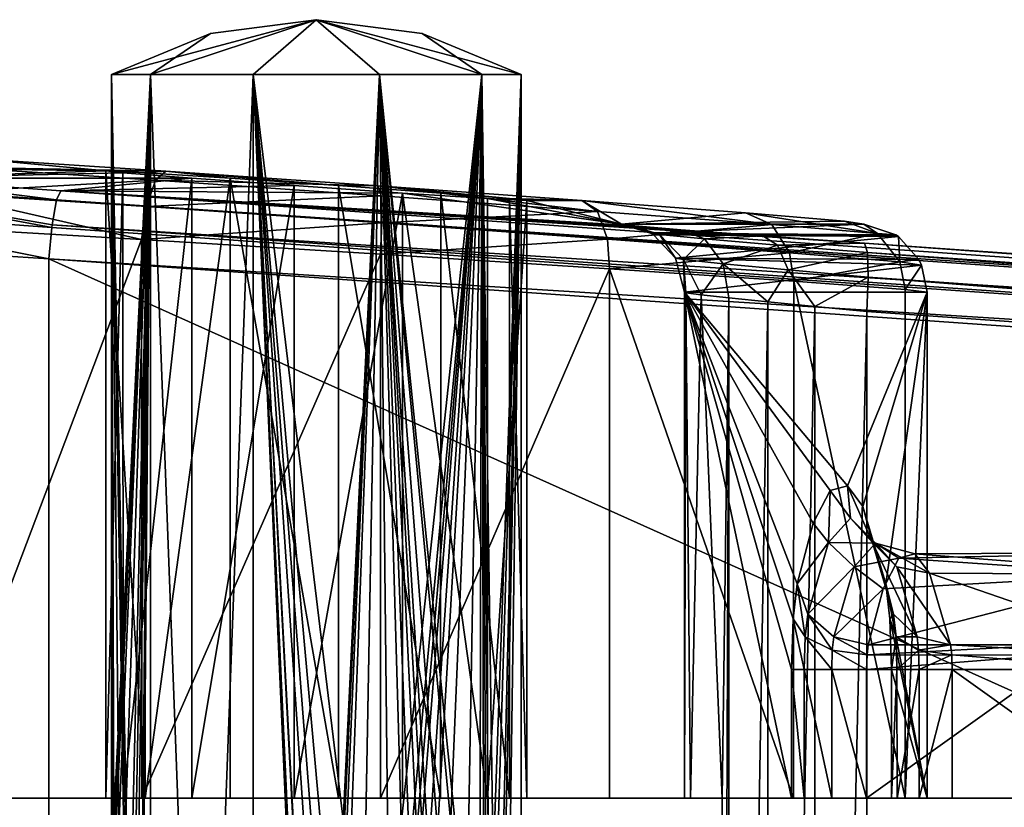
# Model space of a CAD drawing. Header units: metres. Extents: x -46 to 104, y -30 to 30.
# Tile 73 of 127: x 20.33 to 27.54, y 4.63 to 10.4. Entities that reach past the tile are written whole.
import ezdxf

# ---------------------------------------------------------------- set-up
doc = ezdxf.new("R2010")
doc.units = ezdxf.units.M
doc.layers.add('solid_122529', color=7, linetype='CONTINUOUS')

msp = doc.modelspace()

# ---------------------------------------------------------------- linework, layer by layer
at = {"layer": 'solid_122529'}
for points in [[(22.5, 10.4, 562), (21.286474, 10, 561.118347), (21, 10, 562)], [(21.723791, 10.298283, 562), (22.5, 10.4, 562), (21, 10, 562)], [(22.5, 10.4, 562), (22.036474, 10, 560.573425), (21.286474, 10, 561.118347)], [(21.286474, 10, 562.881653), (22.5, 10.4, 562), (21.723791, 10.298283, 562)], [(22.036474, 10, 563.426575), (22.5, 10.4, 562), (21.286474, 10, 562.881653)], [(22.5, 10.4, 562), (22.963526, 10, 560.573425), (22.036474, 10, 560.573425)], [(22.963526, 10, 563.426575), (22.5, 10.4, 562), (22.036474, 10, 563.426575)], [(23.276209, 10.298283, 562), (22.5, 10.4, 562), (24, 10, 562)], [(23.713526, 10, 562.881653), (24, 10, 562), (22.5, 10.4, 562)], [(22.5, 10.4, 562), (23.713526, 10, 561.118347), (22.963526, 10, 560.573425)], [(23.276209, 10.298283, 562), (23.713526, 10, 561.118347), (22.5, 10.4, 562)], [(23.713526, 10, 562.881653), (22.5, 10.4, 562), (22.963526, 10, 563.426575)], [(21.286474, 10, 562.881653), (21.723791, 10.298283, 562), (21, 10, 562)], [(23.276209, 10.298283, 562), (24, 10, 562), (23.713526, 10, 561.118347)], [(21.286474, 10, 561.118347), (21.00123, 4.013707, 561.93927), (21, 4.1948, 562)], [(21, 10, 562), (21.286474, 10, 561.118347), (21, 4.1948, 562)], [(21.001211, 4.014978, 562.060303), (21, 10, 562), (21, 4.1948, 562)], [(21.004763, 3.867375, 562.119446), (21.019613, 3.676065, 562.24176), (21, 10, 562)], [(21.065695, 3.340193, 562.439026), (21, 10, 562), (21.019613, 3.676065, 562.24176)], [(21.001211, 4.014978, 562.060303), (21.004763, 3.867375, 562.119446), (21, 10, 562)], [(21.160654, 1.93132, 562.675415), (21.286474, 10, 562.881653), (21, 10, 562)], [(21.1408, 2.371634, 562.63446), (21.160654, 1.93132, 562.675415), (21, 10, 562)], [(21.116661, 2.763499, 562.579956), (21.1408, 2.371634, 562.63446), (21, 10, 562)], [(21.065695, 3.340193, 562.439026), (21.116661, 2.763499, 562.579956), (21, 10, 562)], [(21.286474, 10, 561.118347), (21.00485, 3.864969, 561.879456), (21.00123, 4.013707, 561.93927)], [(21.286474, 10, 561.118347), (21.019613, 3.676062, 561.75824), (21.00485, 3.864969, 561.879456)], [(21.286474, 10, 561.118347), (21.064234, 3.353312, 561.565735), (21.019613, 3.676062, 561.75824)], [(21.286474, 10, 561.118347), (21.115061, 2.786035, 561.423828), (21.064234, 3.353312, 561.565735)], [(21.286474, 10, 561.118347), (21.13936, 2.3985, 561.368591), (21.115061, 2.786035, 561.423828)], [(21.286474, 10, 561.118347), (21.160654, 1.931322, 561.324585), (21.13936, 2.3985, 561.368591)], [(21.286474, 10, 561.118347), (21.190983, 0.914878, 561.267578), (21.160654, 1.931322, 561.324585)], [(21.160654, 1.93132, 562.675415), (21.190794, 0.924261, 562.732117), (21.286474, 10, 562.881653)], [(21.190794, 0.924261, 562.732117), (21.200449, 0.000036, 562.749084), (21.286474, 10, 562.881653)], [(21.286474, 10, 561.118347), (21.200449, 0.000036, 561.250916), (21.190983, 0.914878, 561.267578)], [(21.286474, 10, 561.118347), (21.286474, -10, 561.118347), (21.200449, 0.000036, 561.250916)], [(21.200449, 0.000036, 562.749084), (21.286474, -10, 562.881653), (21.286474, 10, 562.881653)], [(22.036474, 10, 560.573425), (22.036474, -10, 560.573425), (21.286474, -10, 561.118347)], [(21.286474, 10, 561.118347), (22.036474, 10, 560.573425), (21.286474, -10, 561.118347)], [(22.036474, -10, 563.426575), (22.036474, 10, 563.426575), (21.286474, 10, 562.881653)], [(21.286474, -10, 562.881653), (22.036474, -10, 563.426575), (21.286474, 10, 562.881653)], [(22.520573, 0.9241, 560.500122), (22.036474, -10, 560.573425), (22.036474, 10, 560.573425)], [(22.520573, 0.9241, 560.500122), (22.036474, 10, 560.573425), (22.963526, 10, 560.573425)], [(22.841158, 3.351553, 563.460693), (22.963526, 10, 563.426575), (22.036474, 10, 563.426575)], [(22.522421, -0.966265, 563.499817), (22.036474, 10, 563.426575), (22.036474, -10, 563.426575)], [(22.688572, 2.759046, 563.488098), (22.841158, 3.351553, 563.460693), (22.036474, 10, 563.426575)], [(22.63085, 2.37749, 563.494263), (22.688572, 2.759046, 563.488098), (22.036474, 10, 563.426575)], [(22.584768, 1.931322, 563.49762), (22.63085, 2.37749, 563.494263), (22.036474, 10, 563.426575)], [(22.522367, 0.96566, 563.499817), (22.584768, 1.931322, 563.49762), (22.036474, 10, 563.426575)], [(22.501024, 0.000036, 563.5), (22.522367, 0.96566, 563.499817), (22.036474, 10, 563.426575)], [(22.522421, -0.966265, 563.499817), (22.501024, 0.000036, 563.5), (22.036474, 10, 563.426575)], [(22.58477, 1.93132, 560.50238), (22.520573, 0.9241, 560.500122), (22.963526, 10, 560.573425)], [(22.631971, 2.386365, 560.505798), (22.58477, 1.93132, 560.50238), (22.963526, 10, 560.573425)], [(22.691366, 2.774377, 560.512268), (22.631971, 2.386365, 560.505798), (22.963526, 10, 560.573425)], [(22.840164, 3.348928, 560.539063), (22.691366, 2.774377, 560.512268), (22.963526, 10, 560.573425)], [(22.840164, 3.348928, 560.539063), (22.963526, 10, 560.573425), (23.030811, 3.676065, 560.597046)], [(22.841158, 3.351553, 563.460693), (23.030815, 3.676062, 563.402954), (22.963526, 10, 563.426575)], [(23.030811, 3.676065, 560.597046), (22.963526, 10, 560.573425), (23.713526, 10, 561.118347)], [(23.694996, 2.754019, 562.906616), (23.713526, 10, 562.881653), (22.963526, 10, 563.426575)], [(23.350946, 3.867679, 563.235291), (23.449575, 3.676065, 563.161194), (22.963526, 10, 563.426575)], [(23.597691, 3.338972, 563.022278), (22.963526, 10, 563.426575), (23.449575, 3.676065, 563.161194)], [(23.301558, 4.015136, 563.267883), (23.350946, 3.867679, 563.235291), (22.963526, 10, 563.426575)], [(23.25, 4.1948, 563.299011), (23.301558, 4.015136, 563.267883), (22.963526, 10, 563.426575)], [(23.195534, 4.009861, 563.328979), (23.25, 4.1948, 563.299011), (22.963526, 10, 563.426575)], [(23.14222, 3.862579, 563.355591), (23.195534, 4.009861, 563.328979), (22.963526, 10, 563.426575)], [(23.030815, 3.676062, 563.402954), (23.14222, 3.862579, 563.355591), (22.963526, 10, 563.426575)], [(23.597691, 3.338972, 563.022278), (23.694996, 2.754019, 562.906616), (22.963526, 10, 563.426575)], [(23.143593, 3.865941, 560.645081), (23.030811, 3.676065, 560.597046), (23.713526, 10, 561.118347)], [(23.196785, 4.013739, 560.671631), (23.143593, 3.865941, 560.645081), (23.713526, 10, 561.118347)], [(23.25, 4.1948, 560.700989), (23.196785, 4.013739, 560.671631), (23.713526, 10, 561.118347)], [(23.303476, 4.00891, 560.733337), (23.25, 4.1948, 560.700989), (23.713526, 10, 561.118347)], [(23.352896, 3.862452, 560.766052), (23.303476, 4.00891, 560.733337), (23.713526, 10, 561.118347)], [(23.449574, 3.676062, 560.838806), (23.352896, 3.862452, 560.766052), (23.713526, 10, 561.118347)], [(23.596653, 3.342986, 560.976624), (23.449574, 3.676062, 560.838806), (23.713526, 10, 561.118347)], [(23.695833, 2.746357, 561.094482), (23.596653, 3.342986, 560.976624), (23.713526, 10, 561.118347)], [(23.694996, 2.754019, 562.906616), (23.729275, 2.368955, 562.859558), (23.713526, 10, 562.881653)], [(23.729261, 2.369178, 561.140381), (23.695833, 2.746357, 561.094482), (23.713526, 10, 561.118347)], [(24, 10, 562), (24, -10, 562), (23.713526, -10, 561.118347)], [(23.798525, 0.000036, 561.249084), (24, 10, 562), (23.713526, -10, 561.118347)], [(23.713526, 10, 562.881653), (24, -10, 562), (24, 10, 562)], [(23.798525, 0.000036, 562.750916), (24, -10, 562), (23.713526, 10, 562.881653)], [(23.729261, 2.369178, 561.140381), (23.713526, 10, 561.118347), (24, 10, 562)], [(23.788633, 0.923959, 562.767761), (23.798525, 0.000036, 562.750916), (23.713526, 10, 562.881653)], [(23.754578, 1.93132, 562.822205), (23.788633, 0.923959, 562.767761), (23.713526, 10, 562.881653)], [(23.729275, 2.368955, 562.859558), (23.754578, 1.93132, 562.822205), (23.713526, 10, 562.881653)], [(23.754578, 1.931322, 561.177795), (23.729261, 2.369178, 561.140381), (24, 10, 562)], [(23.788828, 0.914725, 561.232605), (23.754578, 1.931322, 561.177795), (24, 10, 562)], [(23.798525, 0.000036, 561.249084), (23.788828, 0.914725, 561.232605), (24, 10, 562)], [(20.014967, 9.380829, 558.897034), (18.08116, 9.33334, 583.792908), (20.95849, 9.293715, 561.837952)], [(19.851467, 9.320748, 558.690979), (20.014967, 9.380829, 558.897034), (21.396671, 9.290061, 558.168945)], [(21.396671, 9.290061, 558.168945), (20.014967, 9.380829, 558.897034), (20.95849, 9.293715, 561.837952)], [(18.08116, 9.33334, 583.792908), (19.330193, 9.240631, 584.592834), (20.95849, 9.293715, 561.837952)], [(19.851467, 9.320748, 558.690979), (21.321896, 9.224137, 557.918213), (19.722282, 9.132672, 558.546021)], [(19.851467, 9.320748, 558.690979), (21.396671, 9.290061, 558.168945), (21.321896, 9.224137, 557.918213)], [(20.597013, 9.081103, 585.17804), (19.330193, 9.240631, 584.592834), (18.824194, 9.202531, 584.638123)], [(19.330193, 9.240631, 584.592834), (21.083607, 9.279229, 562.629578), (20.95849, 9.293715, 561.837952)], [(19.330193, 9.240631, 584.592834), (21.58814, 9.239582, 563.253418), (21.083607, 9.279229, 562.629578)], [(19.330193, 9.240631, 584.592834), (20.627794, 9.147927, 584.929932), (21.58814, 9.239582, 563.253418)], [(20.597013, 9.081103, 585.17804), (20.627794, 9.147927, 584.929932), (19.330193, 9.240631, 584.592834)], [(20.627794, 9.147927, 584.929932), (22.337976, 9.185329, 563.541504), (21.58814, 9.239582, 563.253418)], [(20.95849, 9.293715, 561.837952), (20.95849, 4.7, 561.837952), (21.246023, 4.7, 561.088928)], [(21.083607, 9.279229, 562.629578), (20.95849, 4.7, 561.837952), (20.95849, 9.293715, 561.837952)], [(21.245451, 9.279229, 561.089722), (20.95849, 9.293715, 561.837952), (21.246023, 4.7, 561.088928)], [(21.396671, 9.290061, 558.168945), (20.95849, 9.293715, 561.837952), (21.245451, 9.279229, 561.089722)], [(21.083607, 9.279229, 562.629578), (21.084005, 4.7, 562.630432), (20.95849, 4.7, 561.837952)], [(21.58814, 9.239582, 563.253418), (21.084005, 4.7, 562.630432), (21.083607, 9.279229, 562.629578)], [(21.58814, 9.239582, 563.253418), (21.588932, 4.7, 563.253967), (21.084005, 4.7, 562.630432)], [(21.396671, 9.290061, 558.168945), (21.245451, 9.279229, 561.089722), (21.86867, 9.239581, 560.584412)], [(21.245451, 9.279229, 561.089722), (21.246023, 4.7, 561.088928), (21.86867, 9.239581, 560.584412)], [(21.86867, 9.239581, 560.584412), (21.246023, 4.7, 561.088928), (21.869558, 4.7, 560.583984)], [(21.321896, 9.224137, 557.918213), (21.396671, 9.290061, 558.168945), (22.952869, 9.182885, 558.025574)], [(21.396671, 9.290061, 558.168945), (21.86867, 9.239581, 560.584412), (22.662024, 9.185329, 560.458496)], [(22.952869, 9.182885, 558.025574), (21.396671, 9.290061, 558.168945), (22.662024, 9.185329, 560.458496)], [(22.337976, 9.185329, 563.541504), (21.588932, 4.7, 563.253967), (21.58814, 9.239582, 563.253418)], [(21.86867, 9.239581, 560.584412), (21.869558, 4.7, 560.583984), (22.66202, 4.7, 560.458496)], [(21.86867, 9.239581, 560.584412), (22.66202, 4.7, 560.458496), (22.662024, 9.185329, 560.458496)], [(18.824194, 9.202531, 584.638123), (18.722874, 9.01028, 584.798828), (20.562605, 8.878168, 585.36969)], [(20.565187, 8.898537, 585.358704), (18.824194, 9.202531, 584.638123), (20.562605, 8.878168, 585.36969)], [(20.565187, 8.898537, 585.358704), (20.597013, 9.081103, 585.17804), (18.824194, 9.202531, 584.638123)], [(21.321896, 9.224137, 557.918213), (21.256207, 9.031889, 557.739929), (19.722282, 9.132672, 558.546021)], [(20.627794, 9.147927, 584.929932), (23.13133, 9.131077, 563.415588), (22.337976, 9.185329, 563.541504)], [(21.321896, 9.224137, 557.918213), (22.974903, 9.110289, 557.766663), (21.256207, 9.031889, 557.739929)], [(21.321896, 9.224137, 557.918213), (22.952869, 9.182885, 558.025574), (22.974903, 9.110289, 557.766663)], [(22.337976, 9.185329, 563.541504), (22.33798, 4.7, 563.541504), (21.588932, 4.7, 563.253967)], [(23.13133, 9.131077, 563.415588), (22.33798, 4.7, 563.541504), (22.337976, 9.185329, 563.541504)], [(22.662024, 9.185329, 560.458496), (22.66202, 4.7, 560.458496), (23.411068, 4.7, 560.746033)], [(22.662024, 9.185329, 560.458496), (23.411068, 4.7, 560.746033), (23.41186, 9.131077, 560.746582)], [(22.952869, 9.182885, 558.025574), (22.662024, 9.185329, 560.458496), (23.41186, 9.131077, 560.746582)], [(22.952869, 9.182885, 558.025574), (23.41186, 9.131077, 560.746582), (23.916393, 9.09143, 561.370422)], [(24.445225, 9.075711, 558.489441), (22.952869, 9.182885, 558.025574), (23.916393, 9.09143, 561.370422)], [(24.560276, 8.99644, 558.258606), (22.952869, 9.182885, 558.025574), (24.445225, 9.075711, 558.489441)], [(22.974903, 9.110289, 557.766663), (22.952869, 9.182885, 558.025574), (24.560276, 8.99644, 558.258606)], [(19.722282, 9.132672, 558.546021), (21.220146, 8.791255, 557.685852), (19.666014, 8.882007, 558.504517)], [(19.722282, 9.132672, 558.546021), (21.256207, 9.031889, 557.739929), (21.220146, 8.791255, 557.685852)], [(20.597013, 9.081103, 585.17804), (53.972324, 6.803407, 588.43457), (20.627794, 9.147927, 584.929932)], [(24.806587, 8.892598, 580.103149), (23.13133, 9.131077, 563.415588), (20.627794, 9.147927, 584.929932)], [(26.515778, 8.76333, 581.526733), (20.627794, 9.147927, 584.929932), (53.972324, 6.803407, 588.43457)], [(25.169668, 8.862291, 580.794983), (24.806587, 8.892598, 580.103149), (20.627794, 9.147927, 584.929932)], [(25.771006, 8.816814, 581.29541), (25.169668, 8.862291, 580.794983), (20.627794, 9.147927, 584.929932)], [(26.515778, 8.76333, 581.526733), (25.771006, 8.816814, 581.29541), (20.627794, 9.147927, 584.929932)], [(22.974903, 9.110289, 557.766663), (22.980467, 8.913134, 557.581848), (21.256207, 9.031889, 557.739929)], [(23.13133, 9.131077, 563.415588), (23.130442, 4.7, 563.416016), (22.33798, 4.7, 563.541504)], [(22.974903, 9.110289, 557.766663), (24.560276, 8.99644, 558.258606), (22.980467, 8.913134, 557.581848)], [(23.13133, 9.131077, 563.415588), (23.753977, 4.7, 562.911072), (23.130442, 4.7, 563.416016)], [(23.754549, 9.09143, 562.910278), (23.753977, 4.7, 562.911072), (23.13133, 9.131077, 563.415588)], [(24.73579, 8.903183, 579.328613), (23.754549, 9.09143, 562.910278), (23.13133, 9.131077, 563.415588)], [(24.806587, 8.892598, 580.103149), (24.73579, 8.903183, 579.328613), (23.13133, 9.131077, 563.415588)], [(23.41186, 9.131077, 560.746582), (23.411068, 4.7, 560.746033), (23.915995, 4.7, 561.369568)], [(23.41186, 9.131077, 560.746582), (23.915995, 4.7, 561.369568), (23.916393, 9.09143, 561.370422)], [(24.04151, 9.076942, 562.162048), (23.753977, 4.7, 562.911072), (23.754549, 9.09143, 562.910278)], [(24.73579, 8.903183, 579.328613), (24.04151, 9.076942, 562.162048), (23.754549, 9.09143, 562.910278)], [(23.916393, 9.09143, 561.370422), (23.915995, 4.7, 561.369568), (24.04151, 4.7, 562.162048)], [(23.916393, 9.09143, 561.370422), (24.04151, 4.7, 562.162048), (24.04151, 9.076942, 562.162048)], [(24.445225, 9.075711, 558.489441), (23.916393, 9.09143, 561.370422), (24.04151, 9.076942, 562.162048)], [(53.941547, 6.736583, 588.682678), (20.597013, 9.081103, 585.17804), (20.565187, 8.898537, 585.358704)], [(53.941547, 6.736583, 588.682678), (53.972324, 6.803407, 588.43457), (20.597013, 9.081103, 585.17804)], [(21.256207, 9.031889, 557.739929), (22.980467, 8.913134, 557.581848), (21.220146, 8.791255, 557.685852)], [(24.04151, 9.076942, 562.162048), (24.04151, 4.7, 562.162048), (23.753977, 4.7, 562.911072)], [(24.73579, 8.903183, 579.328613), (24.445225, 9.075711, 558.489441), (24.04151, 9.076942, 562.162048)], [(24.73579, 8.903183, 579.328613), (25.645319, 8.984946, 559.488892), (24.445225, 9.075711, 558.489441)], [(25.837915, 8.899829, 559.320129), (24.445225, 9.075711, 558.489441), (25.645319, 8.984946, 559.488892)], [(24.560276, 8.99644, 558.258606), (24.445225, 9.075711, 558.489441), (25.837915, 8.899829, 559.320129)], [(18.722874, 9.01028, 584.798828), (19.098495, 8.741922, 585.048645), (20.541, 8.649134, 585.423523)], [(20.562605, 8.878168, 585.36969), (18.722874, 9.01028, 584.798828), (20.541, 8.649134, 585.423523)], [(24.560276, 8.99644, 558.258606), (24.634178, 8.794377, 558.094971), (22.980467, 8.913134, 557.581848)], [(24.560276, 8.99644, 558.258606), (25.837915, 8.899829, 559.320129), (24.634178, 8.794377, 558.094971)], [(24.73579, 8.903183, 579.328613), (26.370823, 8.924394, 560.870483), (25.645319, 8.984946, 559.488892)], [(26.612839, 8.835185, 560.791321), (25.645319, 8.984946, 559.488892), (26.370823, 8.924394, 560.870483)], [(25.837915, 8.899829, 559.320129), (25.645319, 8.984946, 559.488892), (26.612839, 8.835185, 560.791321)], [(19.666014, 8.882007, 558.504517), (21.220146, 8.791255, 557.685852), (19.668058, 4.7, 558.502869)], [(53.909721, 6.554016, 588.863403), (20.562605, 8.878168, 585.36969), (20.541, 8.649134, 585.423523)], [(53.909721, 6.554016, 588.863403), (20.565187, 8.898537, 585.358704), (20.562605, 8.878168, 585.36969)], [(53.909721, 6.554016, 588.863403), (53.941547, 6.736583, 588.682678), (20.565187, 8.898537, 585.358704)], [(22.980467, 8.913134, 557.581848), (22.970379, 8.684109, 557.524658), (21.220146, 8.791255, 557.685852)], [(22.980467, 8.913134, 557.581848), (24.634178, 8.794377, 558.094971), (22.970379, 8.684109, 557.524658)], [(25.837915, 8.899829, 559.320129), (25.966988, 8.693595, 559.202393), (24.634178, 8.794377, 558.094971)], [(24.73579, 8.903183, 579.328613), (26.512775, 8.903183, 562.421753), (26.370823, 8.924394, 560.870483)], [(24.94952, 8.837538, 579.351074), (26.512775, 8.903183, 562.421753), (24.73579, 8.903183, 579.328613)], [(24.94952, 8.837538, 579.351074), (24.73579, 8.903183, 579.328613), (24.806587, 8.892598, 580.103149)], [(25.015551, 8.826726, 580.043152), (24.806587, 8.892598, 580.103149), (25.169668, 8.862291, 580.794983)], [(24.94952, 8.837538, 579.351074), (24.806587, 8.892598, 580.103149), (25.015551, 8.826726, 580.043152)], [(26.746485, 8.825314, 562.44635), (26.512775, 8.903183, 562.421753), (24.94952, 8.837538, 579.351074)], [(25.837915, 8.899829, 559.320129), (26.612839, 8.835185, 560.791321), (25.966988, 8.693595, 559.202393)], [(26.612839, 8.835185, 560.791321), (26.370823, 8.924394, 560.870483), (26.512775, 8.903183, 562.421753)], [(26.612839, 8.835185, 560.791321), (26.512775, 8.903183, 562.421753), (26.746485, 8.825314, 562.44635)], [(24.969507, 8.825309, 579.35321), (24.94952, 8.837538, 579.351074), (25.015551, 8.826726, 580.043152)], [(26.746485, 8.825314, 562.44635), (24.94952, 8.837538, 579.351074), (24.969507, 8.825309, 579.35321)], [(24.969507, 8.825309, 579.35321), (25.015551, 8.826726, 580.043152), (25.13175, 8.654389, 579.370239)], [(26.765438, 8.812467, 562.448303), (26.746485, 8.825314, 562.44635), (24.969507, 8.825309, 579.35321)], [(26.765438, 8.812467, 562.448303), (24.969507, 8.825309, 579.35321), (25.13175, 8.654389, 579.370239)], [(25.015551, 8.826726, 580.043152), (25.169668, 8.862291, 580.794983), (25.344236, 8.795985, 580.653076)], [(25.015551, 8.826726, 580.043152), (25.189833, 8.643645, 579.986328), (25.13175, 8.654389, 579.370239)], [(25.015551, 8.826726, 580.043152), (25.344236, 8.795985, 580.653076), (25.189833, 8.643645, 579.986328)], [(26.914396, 8.644258, 562.463989), (26.765438, 8.812467, 562.448303), (25.13175, 8.654389, 579.370239)], [(25.344236, 8.795985, 580.653076), (25.169668, 8.862291, 580.794983), (25.771006, 8.816814, 581.29541)], [(25.344236, 8.795985, 580.653076), (25.771006, 8.816814, 581.29541), (25.880272, 8.75026, 581.085876)], [(25.880272, 8.75026, 581.085876), (25.771006, 8.816814, 581.29541), (26.515778, 8.76333, 581.526733)], [(26.612839, 8.835185, 560.791321), (26.775455, 8.626152, 560.737244), (25.966988, 8.693595, 559.202393)], [(26.612839, 8.835185, 560.791321), (26.746485, 8.825314, 562.44635), (26.765438, 8.812467, 562.448303)], [(26.612839, 8.835185, 560.791321), (26.765438, 8.812467, 562.448303), (26.775455, 8.626152, 560.737244)], [(26.775455, 8.626152, 560.737244), (26.765438, 8.812467, 562.448303), (26.914396, 8.644258, 562.463989)], [(19.098495, 8.741922, 585.048645), (20.541002, -8.649134, 585.423523), (20.541, 8.649134, 585.423523)], [(19.098495, -8.741922, 585.048645), (20.541002, -8.649134, 585.423523), (19.098495, 8.741922, 585.048645)], [(21.220146, 8.791255, 557.685852), (21.221931, 4.7, 557.685303), (19.668058, 4.7, 558.502869)], [(21.220146, 8.791255, 557.685852), (22.970379, 8.684109, 557.524658), (21.221931, 4.7, 557.685303)], [(24.634178, 8.794377, 558.094971), (24.648849, 8.576962, 558.046204), (22.970379, 8.684109, 557.524658)], [(24.634178, 8.794377, 558.094971), (25.966988, 8.693595, 559.202393), (24.648849, 8.576962, 558.046204)], [(25.344236, 8.795985, 580.653076), (25.480865, 8.613067, 580.53064), (25.189833, 8.643645, 579.986328)], [(25.344236, 8.795985, 580.653076), (25.880272, 8.75026, 581.085876), (25.480865, 8.613067, 580.53064)], [(25.880272, 8.75026, 581.085876), (25.957256, 8.567495, 580.919189), (25.480865, 8.613067, 580.53064)], [(25.880272, 8.75026, 581.085876), (26.515778, 8.76333, 581.526733), (26.537249, 8.696631, 581.277832)], [(25.880272, 8.75026, 581.085876), (26.537249, 8.696631, 581.277832), (25.957256, 8.567495, 580.919189)], [(26.515778, 8.76333, 581.526733), (53.972324, 6.803407, 588.43457), (54.390438, 6.803407, 584.456482)], [(54.411926, 6.736583, 584.207336), (26.515778, 8.76333, 581.526733), (54.390438, 6.803407, 584.456482)], [(26.537249, 8.696631, 581.277832), (26.515778, 8.76333, 581.526733), (54.411926, 6.736583, 584.207336)], [(22.970379, 8.684109, 557.524658), (22.970379, 4.7, 557.524658), (21.221931, 4.7, 557.685303)], [(22.970379, 8.684109, 557.524658), (24.648849, 8.576962, 558.046204), (22.970379, 4.7, 557.524658)], [(25.966988, 8.693595, 559.202393), (25.998812, 8.48621, 559.170105), (24.648849, 8.576962, 558.046204)], [(25.957256, 8.567495, 580.919189), (26.537249, 8.696631, 581.277832), (26.543695, 8.51393, 581.094238)], [(25.966988, 8.693595, 559.202393), (26.775455, 8.626152, 560.737244), (25.998812, 8.48621, 559.170105)], [(26.537249, 8.696631, 581.277832), (54.411926, 6.736583, 584.207336), (54.418358, 6.554016, 584.023987)], [(26.543695, 8.51393, 581.094238), (26.537249, 8.696631, 581.277832), (54.418358, 6.554016, 584.023987)], [(53.885139, -6.304641, 588.928162), (20.541, 8.649134, 585.423523), (20.541002, -8.649134, 585.423523)], [(53.885139, -6.304641, 588.928162), (53.885139, 6.304641, 588.928162), (20.541, 8.649134, 585.423523)], [(53.909721, 6.554016, 588.863403), (20.541, 8.649134, 585.423523), (53.885139, 6.304641, 588.928162)], [(25.13175, 8.654389, 579.370239), (25.189833, 8.643645, 579.986328), (25.198364, 8.404401, 579.377258)], [(26.934679, 8.602447, 562.466125), (25.13175, 8.654389, 579.370239), (25.198364, 8.404401, 579.377258)], [(26.934679, 8.602447, 562.466125), (26.914396, 8.644258, 562.463989), (25.13175, 8.654389, 579.370239)], [(25.189833, 8.643645, 579.986328), (25.20837, 8.399674, 579.767151), (25.198364, 8.404401, 579.377258)], [(25.189833, 8.643645, 579.986328), (25.319405, 8.385719, 580.143188), (25.20837, 8.399674, 579.767151)], [(25.189833, 8.643645, 579.986328), (25.480865, 8.613067, 580.53064), (25.319405, 8.385719, 580.143188)], [(26.934679, 8.602447, 562.466125), (25.198364, 8.404401, 579.377258), (26.975349, 8.404401, 562.470398)], [(25.480865, 8.613067, 580.53064), (25.523726, 8.363505, 580.477173), (25.319405, 8.385719, 580.143188)], [(25.480865, 8.613067, 580.53064), (25.80777, 8.334523, 580.74707), (25.523726, 8.363505, 580.477173)], [(25.480865, 8.613067, 580.53064), (25.957256, 8.567495, 580.919189), (25.80777, 8.334523, 580.74707)], [(26.775455, 8.626152, 560.737244), (26.815245, 8.425647, 560.723816), (25.998812, 8.48621, 559.170105)], [(26.775455, 8.626152, 560.737244), (26.914396, 8.644258, 562.463989), (26.934679, 8.602447, 562.466125)], [(26.775455, 8.626152, 560.737244), (26.934679, 8.602447, 562.466125), (26.815245, 8.425647, 560.723816)], [(26.934679, 8.602447, 562.466125), (26.975349, 8.404401, 562.470398), (26.815245, 8.425647, 560.723816)], [(24.648849, 8.576962, 558.046204), (24.647215, 4.7, 558.045349), (22.970379, 4.7, 557.524658)], [(24.648849, 8.576962, 558.046204), (25.997156, 4.7, 559.16803), (24.647215, 4.7, 558.045349)], [(24.648849, 8.576962, 558.046204), (25.998812, 8.48621, 559.170105), (25.997156, 4.7, 559.16803)], [(25.957256, 8.567495, 580.919189), (26.153061, 8.300673, 580.93457), (25.80777, 8.334523, 580.74707)], [(25.957256, 8.567495, 580.919189), (26.543695, 8.51393, 581.094238), (26.153061, 8.300673, 580.93457)], [(26.543695, 8.51393, 581.094238), (26.533504, 8.264537, 581.025818), (26.153061, 8.300673, 580.93457)], [(26.543695, 8.51393, 581.094238), (54.407833, 6.304637, 583.955566), (26.533504, 8.264537, 581.025818)], [(26.543695, 8.51393, 581.094238), (54.418358, 6.554016, 584.023987), (54.407833, 6.304637, 583.955566)], [(25.998812, 8.48621, 559.170105), (26.81469, 4.7, 560.721924), (25.997156, 4.7, 559.16803)], [(25.998812, 8.48621, 559.170105), (26.815245, 8.425647, 560.723816), (26.81469, 4.7, 560.721924)], [(25.198364, 8.404401, 579.377258), (25.982328, 4.7, 571.918335), (25.982328, 5.64358, 571.918335)], [(25.993315, 6.012512, 571.813782), (25.198364, 8.404401, 579.377258), (25.982328, 5.64358, 571.918335)], [(25.198364, 8.404401, 579.377258), (25.198364, 4.7, 579.377258), (25.982328, 4.7, 571.918335)], [(25.20837, 8.399674, 579.767151), (25.198364, 4.7, 579.377258), (25.198364, 8.404401, 579.377258)], [(26.392347, 6.98692, 568.017273), (26.975349, 8.404401, 562.470398), (25.198364, 8.404401, 579.377258)], [(26.264475, 6.954083, 569.233887), (26.392347, 6.98692, 568.017273), (25.198364, 8.404401, 579.377258)], [(26.140692, 6.712655, 570.411621), (26.264475, 6.954083, 569.233887), (25.198364, 8.404401, 579.377258)], [(26.022978, 6.270645, 571.531555), (26.140692, 6.712655, 570.411621), (25.198364, 8.404401, 579.377258)], [(25.993315, 6.012512, 571.813782), (26.022978, 6.270645, 571.531555), (25.198364, 8.404401, 579.377258)], [(25.240772, 4.7, 579.919983), (25.198364, 4.7, 579.377258), (25.20837, 8.399674, 579.767151)], [(25.240772, 4.7, 579.919983), (25.20837, 8.399674, 579.767151), (25.319405, 8.385719, 580.143188)], [(25.473709, 4.7, 580.411682), (25.240772, 4.7, 579.919983), (25.319405, 8.385719, 580.143188)], [(25.473709, 4.7, 580.411682), (25.319405, 8.385719, 580.143188), (25.523726, 8.363505, 580.477173)], [(26.392347, 6.98692, 568.017273), (26.50548, 6.836568, 566.940857), (26.975349, 8.404401, 562.470398)], [(26.50548, 6.836568, 566.940857), (26.673378, 6.270645, 565.343445), (26.975349, 8.404401, 562.470398)], [(26.673378, 6.270645, 565.343445), (26.975349, 4.7, 562.470398), (26.975349, 8.404401, 562.470398)], [(26.815245, 8.425647, 560.723816), (26.975349, 8.404401, 562.470398), (26.81469, 4.7, 560.721924)], [(26.81469, 4.7, 560.721924), (26.975349, 8.404401, 562.470398), (26.975349, 4.7, 562.470398)], [(25.473709, -4.7, 580.411682), (25.473709, 4.7, 580.411682), (25.523726, 8.363505, 580.477173)], [(25.523726, -8.363505, 580.477173), (25.473709, -4.7, 580.411682), (25.523726, 8.363505, 580.477173)], [(25.523726, -8.363505, 580.477173), (25.523726, 8.363505, 580.477173), (25.80777, 8.334523, 580.74707)], [(25.80777, -8.334523, 580.74707), (25.523726, -8.363505, 580.477173), (25.80777, 8.334523, 580.74707)], [(25.80777, -8.334523, 580.74707), (25.80777, 8.334523, 580.74707), (26.153061, 8.300673, 580.93457)], [(26.153061, -8.300673, 580.93457), (25.80777, -8.334523, 580.74707), (26.153061, 8.300673, 580.93457)], [(26.153061, -8.300673, 580.93457), (26.153061, 8.300673, 580.93457), (26.533504, 8.264537, 581.025818)], [(26.153061, -8.300673, 580.93457), (26.533504, 8.264537, 581.025818), (26.533504, -8.264537, 581.025818)], [(26.533504, -8.264537, 581.025818), (26.533504, 8.264537, 581.025818), (54.407833, 6.304637, 583.955566)], [(26.253618, 6.572042, 569.976807), (26.264475, 6.954083, 569.233887), (26.140692, 6.712655, 570.411621)], [(26.253618, 6.572042, 569.976807), (26.414667, 6.750227, 568.444519), (26.264475, 6.954083, 569.233887)], [(26.414667, 6.750227, 568.444519), (26.392347, 6.98692, 568.017273), (26.264475, 6.954083, 569.233887)], [(26.575718, 6.572042, 566.912231), (26.50548, 6.836568, 566.940857), (26.392347, 6.98692, 568.017273)], [(26.414667, 6.750227, 568.444519), (26.575718, 6.572042, 566.912231), (26.392347, 6.98692, 568.017273)], [(26.728264, 6.046896, 565.460815), (26.673378, 6.270645, 565.343445), (26.50548, 6.836568, 566.940857)], [(26.575718, 6.572042, 566.912231), (26.728264, 6.046896, 565.460815), (26.50548, 6.836568, 566.940857)], [(26.253618, 6.572042, 569.976807), (26.140692, 6.712655, 570.411621), (26.022978, 6.270645, 571.531555)], [(26.596807, 6.566988, 568.463623), (26.414667, 6.750227, 568.444519), (26.253618, 6.572042, 569.976807)], [(26.753485, 6.39364, 566.972961), (26.575718, 6.572042, 566.912231), (26.414667, 6.750227, 568.444519)], [(26.596807, 6.566988, 568.463623), (26.753485, 6.39364, 566.972961), (26.414667, 6.750227, 568.444519)], [(26.253618, 6.572042, 569.976807), (26.022978, 6.270645, 571.531555), (26.101072, 6.046896, 571.428162)], [(26.44013, 6.39364, 569.954346), (26.253618, 6.572042, 569.976807), (26.101072, 6.046896, 571.428162)], [(26.44013, 6.39364, 569.954346), (26.596807, 6.566988, 568.463623), (26.253618, 6.572042, 569.976807)], [(26.44013, 6.39364, 569.954346), (26.76771, 6.457325, 569.229309), (26.596807, 6.566988, 568.463623)], [(26.901892, 5.88275, 565.560974), (26.728264, 6.046896, 565.460815), (26.575718, 6.572042, 566.912231)], [(26.753485, 6.39364, 566.972961), (26.901892, 5.88275, 565.560974), (26.575718, 6.572042, 566.912231)], [(26.596807, 6.566988, 568.463623), (26.76771, 6.457325, 569.229309), (26.886456, 6.488145, 568.099548)], [(26.596807, 6.566988, 568.463623), (26.886456, 6.488145, 568.099548), (26.991493, 6.348041, 567.100159)], [(26.596807, 6.566988, 568.463623), (26.991493, 6.348041, 567.100159), (26.753485, 6.39364, 566.972961)], [(26.76771, 6.457325, 569.229309), (28.534147, 6.33784, 570.118042), (28.834606, 6.5, 568.698853)], [(26.886456, 6.488145, 568.099548), (26.76771, 6.457325, 569.229309), (28.834606, 6.5, 568.698853)], [(26.886456, 6.488145, 568.099548), (28.834606, 6.5, 568.698853), (28.835783, 6.33784, 567.248169)], [(26.44013, 6.39364, 569.954346), (26.652769, 6.233176, 570.322937), (26.76771, 6.457325, 569.229309)], [(26.76771, 6.457325, 569.229309), (26.652769, 6.233176, 570.322937), (28.534147, 6.33784, 570.118042)], [(26.991493, 6.348041, 567.100159), (26.886456, 6.488145, 568.099548), (28.835783, 6.33784, 567.248169)], [(26.44013, 6.39364, 569.954346), (26.101072, 6.046896, 571.428162), (26.291725, 5.88275, 571.366333)], [(26.44013, 6.39364, 569.954346), (26.291725, 5.88275, 571.366333), (26.652769, 6.233176, 570.322937)], [(26.753485, 6.39364, 566.972961), (26.991493, 6.348041, 567.100159), (27.147409, 5.822742, 565.616699)], [(26.753485, 6.39364, 566.972961), (27.147409, 5.822742, 565.616699), (26.901892, 5.88275, 565.560974)], [(26.533504, -8.264537, 581.025818), (54.407833, 6.304637, 583.955566), (54.407833, -6.304637, 583.955566)], [(26.543468, 5.822742, 571.362854), (27.912003, 5.822742, 571.506653), (28.534147, 6.33784, 570.118042)], [(26.652769, 6.233176, 570.322937), (26.543468, 5.822742, 571.362854), (28.534147, 6.33784, 570.118042)], [(26.991493, 6.348041, 567.100159), (28.835783, 6.33784, 567.248169), (28.515945, 5.822742, 565.760559)], [(26.991493, 6.348041, 567.100159), (28.515945, 5.822742, 565.760559), (27.147409, 5.822742, 565.616699)], [(26.082144, 5.880751, 571.609497), (26.022978, 6.270645, 571.531555), (25.993315, 6.012512, 571.813782)], [(26.082144, 5.880751, 571.609497), (26.101072, 6.046896, 571.428162), (26.022978, 6.270645, 571.531555)], [(26.291725, 5.88275, 571.366333), (26.543468, 5.822742, 571.362854), (26.652769, 6.233176, 570.322937)], [(26.673378, 6.270645, 565.343445), (26.703039, 6.012513, 565.061218), (26.975349, 4.7, 562.470398)], [(26.728264, 6.046896, 565.460815), (26.703039, 6.012513, 565.061218), (26.673378, 6.270645, 565.343445)], [(26.075081, 5.64358, 571.676697), (25.993315, 6.012512, 571.813782), (25.982328, 5.64358, 571.918335)], [(26.082144, 5.880751, 571.609497), (25.993315, 6.012512, 571.813782), (26.075081, 5.64358, 571.676697)], [(26.082144, 5.880751, 571.609497), (26.280411, 5.784295, 571.473938), (26.101072, 6.046896, 571.428162)], [(26.280411, 5.784295, 571.473938), (26.291725, 5.88275, 571.366333), (26.101072, 6.046896, 571.428162)], [(26.747452, 5.880751, 565.279541), (26.703039, 6.012513, 565.061218), (26.728264, 6.046896, 565.460815)], [(26.703039, 6.012513, 565.061218), (26.714027, 5.64358, 564.956665), (26.975349, 4.7, 562.470398)], [(26.747452, 5.880751, 565.279541), (26.714027, 5.64358, 564.956665), (26.703039, 6.012513, 565.061218)], [(26.747452, 5.880751, 565.279541), (26.728264, 6.046896, 565.460815), (26.901892, 5.88275, 565.560974)], [(26.082144, 5.880751, 571.609497), (26.075081, 5.64358, 571.676697), (26.27622, 5.64358, 571.513855)], [(26.082144, 5.880751, 571.609497), (26.27622, 5.64358, 571.513855), (26.280411, 5.784295, 571.473938)], [(26.280411, 5.784295, 571.473938), (26.534992, 5.74899, 571.443481), (26.291725, 5.88275, 571.366333)], [(26.291725, 5.88275, 571.366333), (26.534992, 5.74899, 571.443481), (26.543468, 5.822742, 571.362854)], [(26.747452, 5.880751, 565.279541), (26.754515, 5.64358, 565.212341), (26.714027, 5.64358, 564.956665)], [(26.747452, 5.880751, 565.279541), (26.901892, 5.88275, 565.560974), (26.913206, 5.784295, 565.453308)], [(26.747452, 5.880751, 565.279541), (26.913206, 5.784295, 565.453308), (26.754515, 5.64358, 565.212341)], [(26.913206, 5.784295, 565.453308), (26.901892, 5.88275, 565.560974), (27.147409, 5.822742, 565.616699)], [(26.280411, 5.784295, 571.473938), (26.27622, 5.64358, 571.513855), (26.531853, 5.64358, 571.473328)], [(26.280411, 5.784295, 571.473938), (26.531853, 5.64358, 571.473328), (26.534992, 5.74899, 571.443481)], [(26.534992, 5.74899, 571.443481), (27.865803, 5.747189, 571.584351), (27.912003, 5.822742, 571.506653)], [(26.534992, 5.74899, 571.443481), (27.912003, 5.822742, 571.506653), (26.543468, 5.822742, 571.362854)], [(26.913206, 5.784295, 565.453308), (26.917397, 5.64358, 565.413452), (26.754515, 5.64358, 565.212341)], [(26.913206, 5.784295, 565.453308), (27.147409, 5.822742, 565.616699), (27.155886, 5.74899, 565.536072)], [(26.913206, 5.784295, 565.453308), (27.155886, 5.74899, 565.536072), (26.917397, 5.64358, 565.413452)], [(27.147409, 5.822742, 565.616699), (28.515945, 5.822742, 565.760559), (28.486904, 5.747189, 565.674988)], [(27.155886, 5.74899, 565.536072), (27.147409, 5.822742, 565.616699), (28.486904, 5.747189, 565.674988)], [(26.534992, 5.74899, 571.443481), (26.531853, 5.64358, 571.473328), (27.865803, 5.747189, 571.584351)], [(27.865803, 5.747189, 571.584351), (26.531853, 5.64358, 571.473328), (27.849154, 5.64358, 571.611816)], [(26.917397, 5.64358, 565.413452), (27.155886, 5.74899, 565.536072), (27.159023, 5.64358, 565.506226)], [(27.155886, 5.74899, 565.536072), (28.486904, 5.747189, 565.674988), (28.476324, 5.64358, 565.644653)], [(27.155886, 5.74899, 565.536072), (28.476324, 5.64358, 565.644653), (27.159023, 5.64358, 565.506226)], [(26.075266, 4.7, 571.676575), (25.982328, 5.64358, 571.918335), (25.982328, 4.7, 571.918335)], [(26.075081, 5.64358, 571.676697), (25.982328, 5.64358, 571.918335), (26.075266, 4.7, 571.676575)], [(26.075081, 5.64358, 571.676697), (26.075266, 4.7, 571.676575), (26.276081, 4.7, 571.513977)], [(26.27622, 5.64358, 571.513855), (26.075081, 5.64358, 571.676697), (26.276081, 4.7, 571.513977)], [(26.27622, 5.64358, 571.513855), (26.276081, 4.7, 571.513977), (26.531853, 4.7, 571.473328)], [(26.27622, 5.64358, 571.513855), (26.531853, 4.7, 571.473328), (26.531853, 5.64358, 571.473328)], [(27.849154, 5.64358, 571.611816), (26.531853, 4.7, 571.473328), (27.849154, 4.7, 571.611816)], [(27.849154, 5.64358, 571.611816), (26.531853, 5.64358, 571.473328), (26.531853, 4.7, 571.473328)], [(26.714027, 5.64358, 564.956665), (26.714027, 4.7, 564.956665), (26.975349, 4.7, 562.470398)], [(26.754515, 5.64358, 565.212341), (26.714027, 4.7, 564.956665), (26.714027, 5.64358, 564.956665)], [(26.754515, 5.64358, 565.212341), (26.754675, 4.7, 565.212463), (26.714027, 4.7, 564.956665)], [(26.917397, 5.64358, 565.413452), (26.754675, 4.7, 565.212463), (26.754515, 5.64358, 565.212341)], [(26.917397, 5.64358, 565.413452), (26.917292, 4.7, 565.413269), (26.754675, 4.7, 565.212463)], [(27.159023, 5.64358, 565.506226), (27.159023, 4.7, 565.506226), (26.917292, 4.7, 565.413269)], [(26.917397, 5.64358, 565.413452), (27.159023, 5.64358, 565.506226), (26.917292, 4.7, 565.413269)], [(27.159023, 5.64358, 565.506226), (28.476324, 4.7, 565.644653), (27.159023, 4.7, 565.506226)], [(27.159023, 5.64358, 565.506226), (28.476324, 5.64358, 565.644653), (28.476324, 4.7, 565.644653)], [(25.473709, -4.7, 580.411682), (16.143139, -4.7, 579.43103), (16.143139, 4.7, 579.43103)], [(25.240772, 4.7, 579.919983), (16.143139, 4.7, 579.43103), (18.024651, 4.7, 561.529602)], [(25.473709, 4.7, 580.411682), (16.143139, 4.7, 579.43103), (25.240772, 4.7, 579.919983)], [(25.473709, -4.7, 580.411682), (16.143139, 4.7, 579.43103), (25.473709, 4.7, 580.411682)], [(25.198364, 4.7, 579.377258), (18.024651, 4.7, 561.529602), (25.982328, 4.7, 571.918335)], [(26.075266, 4.7, 571.676575), (25.982328, 4.7, 571.918335), (18.024651, 4.7, 561.529602)], [(25.240772, 4.7, 579.919983), (18.024651, 4.7, 561.529602), (25.198364, 4.7, 579.377258)], [(20.95849, 4.7, 561.837952), (18.024651, 4.7, 561.529602), (18.545322, 4.7, 559.852783)], [(21.084005, 4.7, 562.630432), (18.024651, 4.7, 561.529602), (20.95849, 4.7, 561.837952)], [(21.084005, 4.7, 562.630432), (21.588932, 4.7, 563.253967), (18.024651, 4.7, 561.529602)], [(28.866278, 4.7, 567.667297), (18.024651, 4.7, 561.529602), (21.588932, 4.7, 563.253967)], [(26.276081, 4.7, 571.513977), (26.075266, 4.7, 571.676575), (18.024651, 4.7, 561.529602)], [(26.531853, 4.7, 571.473328), (26.276081, 4.7, 571.513977), (18.024651, 4.7, 561.529602)], [(27.849154, 4.7, 571.611816), (26.531853, 4.7, 571.473328), (18.024651, 4.7, 561.529602)], [(28.651114, 4.7, 569.714417), (27.849154, 4.7, 571.611816), (18.024651, 4.7, 561.529602)], [(28.866278, 4.7, 567.667297), (28.651114, 4.7, 569.714417), (18.024651, 4.7, 561.529602)], [(26.81469, 4.7, 560.721924), (18.545322, 4.7, 559.852783), (19.668058, 4.7, 558.502869)], [(22.66202, 4.7, 560.458496), (18.545322, 4.7, 559.852783), (26.81469, 4.7, 560.721924)], [(21.246023, 4.7, 561.088928), (20.95849, 4.7, 561.837952), (18.545322, 4.7, 559.852783)], [(21.869558, 4.7, 560.583984), (21.246023, 4.7, 561.088928), (18.545322, 4.7, 559.852783)], [(22.66202, 4.7, 560.458496), (21.869558, 4.7, 560.583984), (18.545322, 4.7, 559.852783)], [(25.997156, 4.7, 559.16803), (19.668058, 4.7, 558.502869), (21.221931, 4.7, 557.685303)], [(26.81469, 4.7, 560.721924), (19.668058, 4.7, 558.502869), (25.997156, 4.7, 559.16803)], [(24.647215, 4.7, 558.045349), (21.221931, 4.7, 557.685303), (22.970379, 4.7, 557.524658)], [(25.997156, 4.7, 559.16803), (21.221931, 4.7, 557.685303), (24.647215, 4.7, 558.045349)], [(26.917292, 4.7, 565.413269), (21.588932, 4.7, 563.253967), (22.33798, 4.7, 563.541504)], [(26.917292, 4.7, 565.413269), (28.866278, 4.7, 567.667297), (21.588932, 4.7, 563.253967)], [(22.33798, 4.7, 563.541504), (23.130442, 4.7, 563.416016), (26.714027, 4.7, 564.956665)], [(26.754675, 4.7, 565.212463), (22.33798, 4.7, 563.541504), (26.714027, 4.7, 564.956665)], [(26.754675, 4.7, 565.212463), (26.917292, 4.7, 565.413269), (22.33798, 4.7, 563.541504)], [(23.411068, 4.7, 560.746033), (22.66202, 4.7, 560.458496), (26.81469, 4.7, 560.721924)], [(23.130442, 4.7, 563.416016), (23.753977, 4.7, 562.911072), (26.714027, 4.7, 564.956665)], [(23.411068, 4.7, 560.746033), (26.81469, 4.7, 560.721924), (26.975349, 4.7, 562.470398)], [(23.915995, 4.7, 561.369568), (23.411068, 4.7, 560.746033), (26.975349, 4.7, 562.470398)], [(23.753977, 4.7, 562.911072), (24.04151, 4.7, 562.162048), (26.714027, 4.7, 564.956665)], [(24.04151, 4.7, 562.162048), (23.915995, 4.7, 561.369568), (26.975349, 4.7, 562.470398)], [(24.04151, 4.7, 562.162048), (26.975349, 4.7, 562.470398), (26.714027, 4.7, 564.956665)], [(26.917292, 4.7, 565.413269), (27.159023, 4.7, 565.506226), (28.866278, 4.7, 567.667297)], [(27.159023, 4.7, 565.506226), (28.476324, 4.7, 565.644653), (28.866278, 4.7, 567.667297)]]:
    msp.add_3dface(points, dxfattribs=at)

doc.saveas('drawing.dxf')
